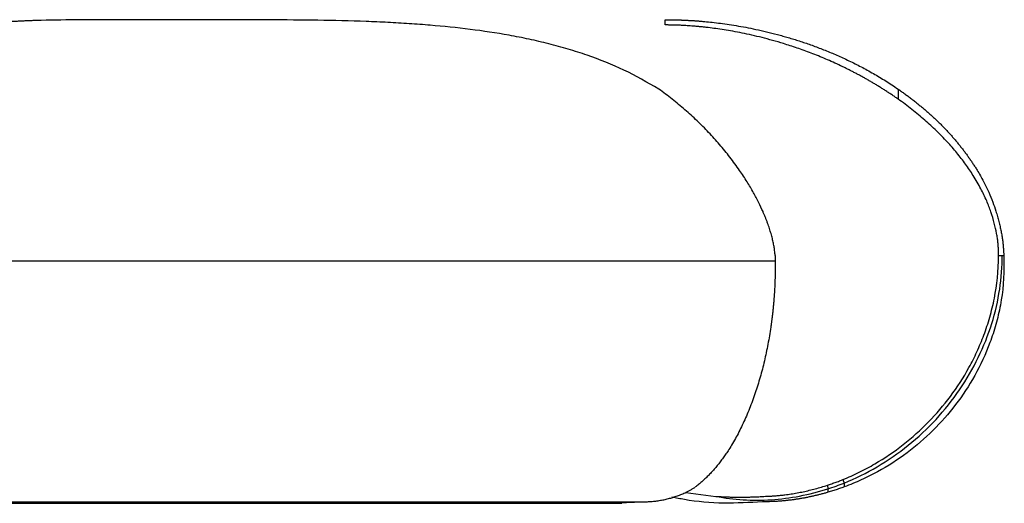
# Paper-space layout '_Izquierda' of a CAD drawing. Header units: millimetres. Extents: x -311 to 191, y 0 to 114.
# Tile 2 of 2: x 5 to 191, y 23 to 114. Entities that reach past the tile are written whole.
import ezdxf

# ---------------------------------------------------------------- set-up
doc = ezdxf.new("R2010")
doc.units = ezdxf.units.MM

psp = doc.layouts.new('_Izquierda')

# ---------------------------------------------------------------- linework, layer by layer
at = {"color": 7, "linetype": 'Continuous', "lineweight": 25}
for p, q in [((34.12, 114.4), (32.87, 114.4)), ((170.96, 101.31), (170.96, 99.42)), ((-16.79, 68.9), (147.75, 68.9)), ((147.75, 69.89), (147.75, 68.9)), ((189.96, 69.9), (190.95, 69.9)), ((157.61, 26.51), (157.72, 25.85)), ((160.52, 27.57), (160.78, 26.92)), ((160.78, 26.92), (160.78, 26.18)), ((130.89, 25.11), (136.57, 24.4)), ((157.72, 25.85), (157.72, 25.17)), ((-38.97, 23.1), (118.8, 23.1)), ((-37.36, 23.38), (122.7, 23.38)), ((118.16, 23.16), (122.7, 23.38))]:
    psp.add_line(p, q, dxfattribs=at)
for points, knots in [([(32.87, 114.4), (30.07, 114.4), (24.43, 114.4), (16.44, 114.39), (11.16, 114.33), (8.19, 114.24), (7.29, 114.22), (6.42, 114.18), (5.57, 114.15), (4.74, 114.1), (3.27, 114.02), (1.23, 113.87), (-1.22, 113.59), (-3.44, 113.23), (-5.43, 112.77), (-7.21, 112.19), (-9.19, 111.31), (-11.16, 109.94), (-12.9, 107.78), (-14.14, 105.03), (-14.59, 102.55), (-14.82, 101.31)], [0, 0, 0, 0, 0.100633, 0.203294, 0.313103, 0.327152, 0.341131, 0.355042, 0.368888, 0.382671, 0.396394, 0.443955, 0.490956, 0.53749, 0.583637, 0.629472, 0.675067, 0.755651, 0.836392, 0.917663, 1, 1, 1, 1]), ([(125.78, 101.31), (123.62, 102.55), (119.32, 105.03), (113.46, 107.32), (108.66, 108.87), (104.99, 109.87), (101.26, 110.74), (96.33, 111.7), (90.11, 112.64), (84.45, 113.21), (80.6, 113.51), (78.59, 113.65), (76.57, 113.78), (74.55, 113.88), (72.52, 113.98), (68.1, 114.15), (61.22, 114.31), (51.96, 114.39), (42.81, 114.4), (36.99, 114.4), (34.12, 114.4)], [0, 0, 0, 0, 0.082308, 0.163557, 0.203972, 0.244308, 0.284606, 0.324905, 0.401713, 0.479343, 0.49986, 0.520465, 0.541165, 0.561969, 0.582883, 0.603917, 0.698638, 0.796844, 0.89943, 1, 1, 1, 1]), ([(127, 113.41), (127, 113.45), (126.99, 113.53), (126.99, 113.64), (126.99, 113.75), (126.98, 113.87), (126.97, 114.02), (126.97, 114.16), (126.96, 114.27), (126.96, 114.34), (126.96, 114.39), (126.96, 114.4), (126.96, 114.4)], [0, 0, 0, 0, 0.068907, 0.136387, 0.2025, 0.267313, 0.396592, 0.523882, 0.645748, 0.765238, 0.883072, 1, 1, 1, 1]), ([(126.96, 114.4), (126.96, 114.4), (126.96, 114.4), (126.98, 114.4), (127, 114.4), (127.04, 114.4), (127.08, 114.4), (127.13, 114.4), (127.2, 114.4), (127.27, 114.4), (127.35, 114.4), (127.45, 114.4), (127.55, 114.4), (127.66, 114.4), (127.78, 114.4), (127.91, 114.4), (128.05, 114.39), (128.2, 114.39), (128.36, 114.39), (128.53, 114.39), (128.71, 114.38), (128.89, 114.38), (129.09, 114.37), (129.29, 114.37), (129.51, 114.36), (129.73, 114.35), (129.96, 114.35), (130.2, 114.34), (130.45, 114.33), (130.71, 114.32), (130.98, 114.3), (131.25, 114.29), (131.54, 114.27), (131.83, 114.26), (132.13, 114.24), (132.43, 114.22), (132.75, 114.2), (133.07, 114.17), (133.41, 114.15), (133.75, 114.12), (134.09, 114.09), (135.23, 113.99), (137.33, 113.76), (140.75, 113.25), (144.53, 112.52), (147.61, 111.77), (149.71, 111.18), (150.74, 110.88), (151.78, 110.56), (152.84, 110.22), (153.91, 109.85), (154.99, 109.47), (156.08, 109.06), (157.19, 108.63), (158.3, 108.18), (159.43, 107.7), (160.56, 107.19), (161.7, 106.66), (162.84, 106.1), (164, 105.51), (165.15, 104.89), (166.31, 104.24), (167.47, 103.56), (168.63, 102.84), (169.8, 102.1), (170.57, 101.57), (170.96, 101.31)], [0, 0, 0, 0, 0.010992, 0.021922, 0.03279, 0.043599, 0.054349, 0.065041, 0.075675, 0.086254, 0.096777, 0.107246, 0.117661, 0.128025, 0.138337, 0.148599, 0.158812, 0.168977, 0.179094, 0.189165, 0.19919, 0.209172, 0.21911, 0.229005, 0.238859, 0.248672, 0.258446, 0.268181, 0.277878, 0.287538, 0.297161, 0.30675, 0.316304, 0.325824, 0.335312, 0.344767, 0.354192, 0.363585, 0.372949, 0.382284, 0.391591, 0.40087, 0.471445, 0.540873, 0.609438, 0.677385, 0.693389, 0.709388, 0.725386, 0.741385, 0.757388, 0.773397, 0.789415, 0.805445, 0.821489, 0.83755, 0.853632, 0.869738, 0.885872, 0.902039, 0.918243, 0.934488, 0.95078, 0.967125, 0.98353, 1, 1, 1, 1]), ([(170.96, 99.42), (170.76, 99.56), (170.36, 99.84), (169.75, 100.25), (169.14, 100.65), (168.54, 101.05), (167.93, 101.43), (167.32, 101.81), (166.72, 102.18), (166.11, 102.54), (165.51, 102.89), (164.9, 103.23), (164.3, 103.57), (163.7, 103.9), (163.09, 104.22), (162.49, 104.53), (161.89, 104.84), (161.3, 105.14), (160.7, 105.43), (159.36, 106.07), (157.29, 107), (154.54, 108.11), (151.88, 109.07), (148.74, 110.09), (145.21, 111.07), (141.44, 111.92), (138.03, 112.52), (135.76, 112.83), (134.36, 112.99), (133.65, 113.06), (132.97, 113.13), (132.32, 113.18), (131.71, 113.23), (131.13, 113.27), (130.58, 113.3), (130.07, 113.33), (129.6, 113.35), (129.16, 113.37), (128.76, 113.38), (128.4, 113.39), (128.08, 113.4), (127.8, 113.4), (127.55, 113.4), (127.35, 113.41), (127.19, 113.41), (127.07, 113.41), (127.02, 113.41), (127, 113.41)], [0, 0, 0, 0, 0.0088876, 0.0177601, 0.0266184, 0.0354632, 0.0442955, 0.0531161, 0.0619257, 0.0707253, 0.0795156, 0.0882973, 0.0970712, 0.1058379, 0.1145982, 0.1233526, 0.1321017, 0.1408462, 0.1495867, 0.1583236, 0.200037, 0.241477, 0.2826981, 0.3237494, 0.3923791, 0.461446, 0.5311983, 0.6019118, 0.6213101, 0.6408402, 0.6605085, 0.6803218, 0.7002866, 0.72041, 0.7406991, 0.7611613, 0.7818043, 0.8026359, 0.8236642, 0.8448977, 0.8663447, 0.8880139, 0.9099141, 0.932054, 0.9544425, 0.9770883, 1, 1, 1, 1]), ([(147.74, 69.89), (147.73, 70.01), (147.71, 70.24), (147.67, 70.61), (147.63, 70.99), (147.57, 71.38), (147.5, 71.79), (147.42, 72.21), (147.32, 72.64), (147.22, 73.09), (147.1, 73.55), (146.97, 74.02), (146.83, 74.5), (146.67, 75), (146.5, 75.5), (146.32, 76.02), (146.12, 76.54), (145.91, 77.07), (145.69, 77.62), (145.29, 78.55), (144.63, 79.94), (143.64, 81.82), (142.43, 83.86), (141.24, 85.68), (140.13, 87.22), (139.2, 88.45), (138.24, 89.66), (137.25, 90.84), (136.23, 92), (135.18, 93.13), (134.1, 94.24), (132.99, 95.32), (131.86, 96.38), (130.7, 97.41), (129.51, 98.43), (128.29, 99.41), (127.05, 100.38), (126.2, 101), (125.78, 101.31)], [0, 0, 0, 0, 0.008449, 0.017311, 0.026576, 0.036236, 0.046284, 0.056712, 0.067514, 0.078684, 0.090217, 0.102111, 0.114363, 0.12697, 0.13993, 0.153237, 0.166887, 0.180877, 0.195205, 0.20987, 0.255635, 0.307917, 0.366518, 0.431342, 0.470306, 0.509364, 0.548573, 0.587975, 0.627607, 0.667506, 0.707704, 0.748234, 0.789128, 0.830412, 0.872115, 0.914263, 0.956884, 1, 1, 1, 1]), ([(170.96, 101.31), (171.17, 101.16), (171.6, 100.86), (172.24, 100.41), (172.87, 99.95), (173.48, 99.48), (174.09, 99.01), (174.69, 98.53), (175.28, 98.05), (175.86, 97.56), (176.43, 97.07), (177, 96.57), (177.55, 96.06), (178.1, 95.55), (178.63, 95.04), (179.16, 94.52), (179.67, 93.99), (180.18, 93.46), (180.68, 92.92), (181.16, 92.38), (181.64, 91.83), (182.11, 91.27), (182.57, 90.71), (183.02, 90.15), (183.46, 89.57), (183.89, 88.99), (184.31, 88.41), (184.72, 87.82), (185.12, 87.22), (185.51, 86.62), (186.2, 85.51), (187.09, 83.93), (188.08, 81.91), (188.85, 80.04), (189.38, 78.51), (189.76, 77.28), (190.02, 76.31), (190.24, 75.37), (190.43, 74.47), (190.59, 73.6), (190.71, 72.77), (190.8, 71.99), (190.87, 71.24), (190.92, 70.55), (190.94, 70.11), (190.95, 69.89)], [0, 0, 0, 0, 0.020812, 0.041507, 0.062086, 0.082554, 0.102912, 0.123164, 0.143312, 0.16336, 0.183309, 0.203165, 0.222929, 0.242604, 0.262194, 0.281703, 0.301132, 0.320487, 0.339771, 0.358986, 0.378138, 0.397229, 0.416264, 0.435247, 0.454182, 0.473073, 0.491925, 0.510742, 0.529532, 0.548299, 0.567052, 0.631413, 0.689654, 0.741684, 0.787312, 0.813888, 0.83934, 0.863655, 0.886809, 0.908778, 0.929547, 0.949093, 0.967381, 0.984366, 1, 1, 1, 1]), ([(189.96, 69.9), (189.96, 70.03), (189.96, 70.29), (189.95, 70.69), (189.93, 71.1), (189.91, 71.5), (189.88, 71.91), (189.84, 72.33), (189.79, 72.75), (189.73, 73.17), (189.67, 73.6), (189.5, 74.54), (189.16, 76.07), (188.54, 78.12), (187.69, 80.3), (186.59, 82.61), (185.46, 84.54), (184.46, 86.07), (183.71, 87.14), (182.92, 88.2), (182.08, 89.26), (181.19, 90.32), (180.25, 91.36), (179.26, 92.4), (178.23, 93.43), (177.14, 94.46), (176.01, 95.47), (174.82, 96.48), (173.59, 97.47), (172.3, 98.46), (171.41, 99.09), (170.96, 99.42)], [0, 0, 0, 0, 0.010158, 0.020453, 0.030885, 0.041454, 0.052159, 0.063003, 0.073989, 0.085119, 0.0964, 0.107836, 0.160695, 0.220038, 0.28038, 0.350421, 0.430068, 0.465646, 0.501899, 0.538858, 0.576553, 0.615013, 0.654264, 0.694332, 0.735246, 0.777033, 0.819719, 0.863331, 0.907895, 0.953442, 1, 1, 1, 1]), ([(147.75, 68.9), (147.75, 68.68), (147.76, 68.24), (147.76, 67.57), (147.75, 66.91), (147.74, 66.25), (147.73, 65.59), (147.71, 64.93), (147.68, 64.27), (147.65, 63.61), (147.61, 62.95), (147.56, 62.29), (147.51, 61.63), (147.46, 60.97), (147.4, 60.31), (147.34, 59.65), (147.26, 59), (147.19, 58.34), (147.11, 57.68), (147.02, 57.03), (146.8, 55.49), (146.4, 53.11), (145.73, 49.94), (144.93, 46.87), (143.99, 43.86), (142.92, 40.94), (141.72, 38.16), (140.41, 35.57), (139.3, 33.7), (138.46, 32.42), (137.91, 31.65), (137.36, 30.9), (136.81, 30.2), (136.24, 29.52), (135.66, 28.88), (135.08, 28.27), (134.49, 27.7), (133.89, 27.16), (133.28, 26.65), (132.87, 26.33), (132.66, 26.18)], [0, 0, 0, 0, 0.011903, 0.023796, 0.035682, 0.047565, 0.059447, 0.071332, 0.083224, 0.095125, 0.107039, 0.118969, 0.130917, 0.142889, 0.154885, 0.16691, 0.178967, 0.191059, 0.203189, 0.215359, 0.227574, 0.289085, 0.350626, 0.412578, 0.475313, 0.541322, 0.607035, 0.672865, 0.739223, 0.76322, 0.787104, 0.810892, 0.834603, 0.858256, 0.881869, 0.905461, 0.929052, 0.952659, 0.976302, 1, 1, 1, 1]), ([(160.52, 27.57), (161.6, 28), (162.64, 28.47), (164.66, 29.46), (167.6, 31.04), (172.07, 34.08), (175.22, 36.93), (178.19, 39.97), (180.96, 43.18), (183.9, 47.72), (185.4, 50.69), (186.34, 52.73), (186.78, 53.78), (187.59, 55.95), (187.96, 57.07), (188.62, 59.38), (188.92, 60.57), (189.66, 64.28), (189.96, 66.94), (189.96, 69.9)], [0, 0, 0, 0, 0.0625, 0.0625, 0.125, 0.25, 0.375, 0.375, 0.5, 0.625, 0.6875, 0.6875, 0.75, 0.75, 0.8125, 0.8125, 0.875, 0.875, 1, 1, 1, 1]), ([(160.78, 26.92), (165.04, 28.63), (169.18, 31.05), (174.76, 35.54), (176.52, 37.19), (179.76, 40.7), (181.26, 42.58), (183.93, 46.49), (185.11, 48.54), (187.14, 52.72), (187.99, 54.86), (189.34, 59.17), (189.84, 61.34), (190.5, 65.66), (190.66, 67.8), (190.66, 69.9)], [0, 0, 0, 0, 0.25, 0.25, 0.375, 0.375, 0.5, 0.5, 0.625, 0.625, 0.75, 0.75, 0.875, 0.875, 1, 1, 1, 1]), ([(190.96, 68.9), (191.04, 65.81), (190.77, 63.07), (190.06, 59.26), (189.77, 58.04), (189.11, 55.67), (188.74, 54.53), (187.51, 51.22), (186.55, 49.16), (184.37, 45.27), (183.16, 43.44), (180.52, 40), (179.1, 38.38), (176.04, 35.35), (172.78, 32.52), (168.14, 29.53), (165.08, 28), (162.98, 27.04), (161.9, 26.59), (160.78, 26.18)], [0, 0, 0, 0, 0.125, 0.125, 0.1875, 0.1875, 0.25, 0.25, 0.375, 0.375, 0.5, 0.5, 0.625, 0.625, 0.75, 0.875, 0.9375, 0.9375, 1, 1, 1, 1]), ([(130.93, 25.17), (131.02, 25.21), (131.2, 25.3), (131.47, 25.43), (131.72, 25.57), (131.97, 25.72), (132.21, 25.87), (132.44, 26.02), (132.59, 26.13), (132.66, 26.18)], [0, 0, 0, 0, 0.141614, 0.283531, 0.425817, 0.568539, 0.711766, 0.855563, 1, 1, 1, 1]), ([(145.59, 24.4), (145.81, 24.41), (146.26, 24.42), (146.93, 24.46), (147.6, 24.5), (148.27, 24.56), (148.93, 24.62), (149.76, 24.72), (150.76, 24.86), (151.91, 25.05), (153.06, 25.28), (154.2, 25.54), (155.34, 25.83), (156.48, 26.15), (157.23, 26.39), (157.61, 26.51)], [0, 0, 0, 0, 0.055278, 0.11041, 0.165402, 0.220264, 0.275008, 0.329646, 0.425422, 0.521008, 0.616509, 0.712046, 0.807749, 0.903719, 1, 1, 1, 1]), ([(157.61, 26.51), (157.75, 26.56), (158.02, 26.65), (158.44, 26.79), (158.85, 26.94), (159.27, 27.09), (159.69, 27.24), (160.1, 27.4), (160.38, 27.52), (160.52, 27.57)], [0, 0, 0, 0, 0.141412, 0.283193, 0.42541, 0.568131, 0.711425, 0.855358, 1, 1, 1, 1]), ([(160.78, 26.18), (160.64, 26.13), (160.34, 26.02), (159.91, 25.87), (159.47, 25.72), (159.03, 25.57), (158.59, 25.43), (158.16, 25.3), (157.86, 25.21), (157.72, 25.17)], [0, 0, 0, 0, 0.144437, 0.288234, 0.431461, 0.574183, 0.716469, 0.858386, 1, 1, 1, 1]), ([(122.7, 23.38), (122.86, 23.38), (123.16, 23.38), (123.62, 23.4), (124.07, 23.42), (124.52, 23.45), (124.97, 23.5), (125.41, 23.55), (125.85, 23.62), (126.29, 23.69), (126.73, 23.78), (127.16, 23.87), (127.59, 23.98), (128.01, 24.09), (128.44, 24.22), (128.86, 24.35), (129.28, 24.5), (129.7, 24.65), (130.11, 24.81), (130.52, 24.99), (130.79, 25.11), (130.93, 25.17)], [0, 0, 0, 0, 0.053143, 0.10617, 0.159085, 0.211893, 0.264602, 0.317222, 0.369764, 0.42224, 0.474664, 0.527054, 0.579424, 0.631795, 0.684186, 0.736619, 0.789114, 0.841692, 0.894363, 0.94713, 1, 1, 1, 1]), ([(145.34, 23.38), (142.9, 23.24), (137.96, 22.95), (132.23, 23.44), (129.03, 24.1), (128.24, 24.26)], [0, 0, 0, 0, 0.42294, 0.858066, 1, 1, 1, 1]), ([(136.57, 24.41), (139.93, 23.76), (143.44, 23.54), (150.57, 24.01), (154.19, 24.7), (157.72, 25.85)], [0, 0, 0, 0, 0.5, 0.5, 1, 1, 1, 1]), ([(136.57, 24.4), (136.82, 24.39), (137.32, 24.36), (138.08, 24.32), (138.85, 24.29), (139.64, 24.27), (140.45, 24.26), (141.27, 24.25), (142.1, 24.26), (142.95, 24.28), (143.82, 24.3), (144.7, 24.34), (145.29, 24.38), (145.59, 24.4)], [0, 0, 0, 0, 0.082375, 0.166387, 0.252056, 0.339404, 0.428453, 0.519229, 0.611757, 0.706067, 0.802189, 0.900155, 1, 1, 1, 1]), ([(157.72, 25.17), (157.51, 25.11), (157.08, 24.99), (156.43, 24.81), (155.79, 24.65), (155.15, 24.5), (154.5, 24.35), (153.85, 24.22), (153.21, 24.09), (152.56, 23.98), (151.91, 23.87), (151.26, 23.78), (150.61, 23.69), (149.95, 23.62), (149.3, 23.55), (148.64, 23.5), (147.98, 23.45), (147.32, 23.42), (146.66, 23.4), (146, 23.38), (145.56, 23.38), (145.34, 23.38)], [0, 0, 0, 0, 0.05287, 0.105637, 0.158308, 0.210886, 0.263381, 0.315814, 0.368205, 0.420576, 0.472946, 0.525336, 0.57776, 0.630236, 0.682778, 0.735398, 0.788107, 0.840915, 0.89383, 0.946857, 1, 1, 1, 1])]:
    psp.add_open_spline(points, degree=3, knots=knots, dxfattribs=at)
for points in [[(147.74, 69.89), (147.74, 69.57), (147.75, 69.24), (147.75, 68.9)], [(190.95, 69.89), (190.96, 69.57), (190.96, 69.24), (190.96, 68.9)], [(157.72, 25.85), (158.74, 26.16), (159.76, 26.52), (160.78, 26.92)]]:
    psp.add_open_spline(points, degree=3, dxfattribs=at)

doc.saveas('drawing.dxf')
